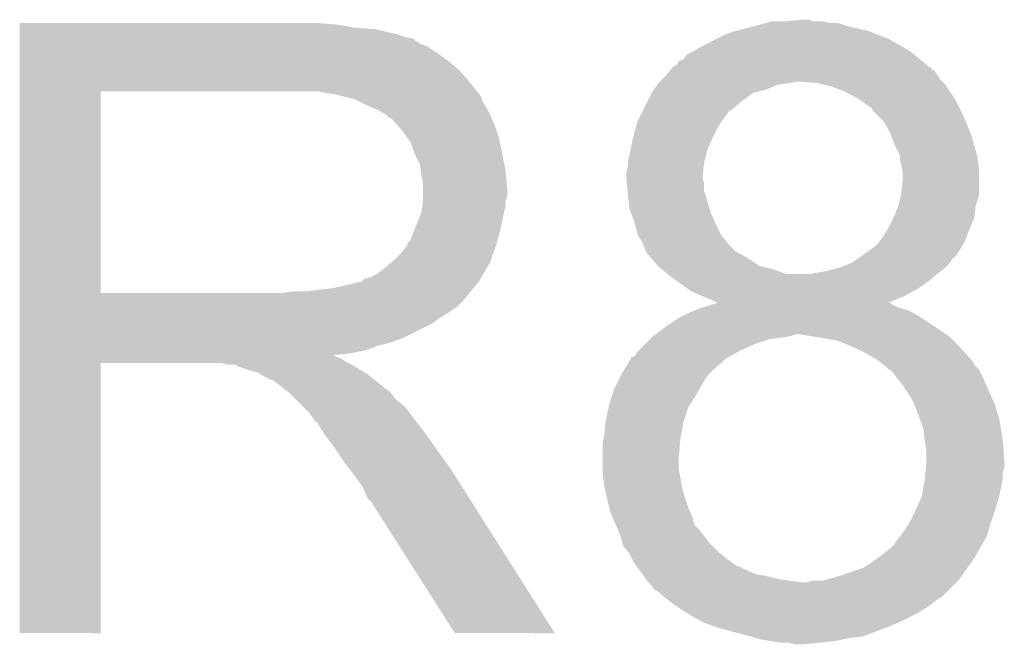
# Model space of a CAD drawing. Extents: x -1.3 to 24.2, y -3.9 to 39.7.
# Tile 23 of 48: x 9.2 to 10.8, y 12 to 13. Entities that reach past the tile are written whole.
import ezdxf

# ---------------------------------------------------------------- set-up
doc = ezdxf.new("R2010")
doc.units = 0
doc.layers.add('5V_TO_3V3_CLICK_V100_GTO', color=12, linetype='CONTINUOUS')

msp = doc.modelspace()

# ---------------------------------------------------------------- linework, layer by layer
at = {"layer": '5V_TO_3V3_CLICK_V100_GTO'}
for points in [[(10.399396, 12.98956), (10.408922, 12.9921), (10.500362, 12.98956), (10.487662, 12.9921)], [(10.43178, 12.9921), (10.454622, 12.994638), (10.474964, 12.9921), (10.467342, 12.994638)], [(10.454622, 12.994638), (10.454642, 12.99464), (10.467342, 12.994638), (10.454642, 12.99464)], [(9.20498, 12.98702), (9.204982, 12.98956), (9.71042, 12.98702), (9.67994, 12.98956)], [(9.20498, 12.98194), (9.20498, 12.98702), (9.740898, 12.98194), (9.71042, 12.98702)], [(9.20498, 12.9794), (9.20498, 12.98194), (9.77392, 12.9794), (9.740898, 12.98194)], [(9.20498, 12.97178), (9.20498, 12.9794), (9.806938, 12.97178), (9.77392, 12.9794)], [(10.335262, 12.97178), (10.3505, 12.976858), (10.574528, 12.97178), (10.561322, 12.976858)], [(10.3505, 12.976858), (10.37082, 12.98194), (10.561322, 12.976858), (10.539312, 12.98194)], [(10.37082, 12.98194), (10.380352, 12.984482), (10.539312, 12.98194), (10.5283, 12.984482)], [(10.380352, 12.984482), (10.399388, 12.989558), (10.5283, 12.984482), (10.513062, 12.989558)], [(10.399388, 12.989558), (10.399396, 12.98956), (10.513062, 12.989558), (10.500362, 12.98956)], [(9.20498, 12.9667), (9.20498, 12.97178), (9.822182, 12.9667), (9.806938, 12.97178)], [(9.20498, 12.964156), (9.20498, 12.9667), (9.834884, 12.964156), (9.822182, 12.9667)], [(9.20498, 12.96162), (9.20498, 12.964156), (9.83742, 12.96162), (9.834884, 12.964156)], [(9.20498, 12.95654), (9.20498, 12.96162), (9.84504, 12.95654), (9.83742, 12.96162)], [(10.29462, 12.95146), (10.32002, 12.96416), (10.616566, 12.95146), (10.594342, 12.96416)], [(10.32002, 12.96416), (10.335262, 12.97178), (10.594342, 12.96416), (10.574528, 12.97178)], [(9.20498, 12.951458), (9.20498, 12.95654), (9.857742, 12.951458), (9.84504, 12.95654)], [(9.20498, 12.9413), (9.20498, 12.951458), (9.87298, 12.9413), (9.857742, 12.951458)], [(10.281918, 12.94384), (10.29462, 12.95146), (10.629898, 12.94384), (10.616566, 12.95146)], [(9.20498, 12.9286), (9.20498, 12.9413), (9.89076, 12.9286), (9.87298, 12.9413)], [(10.259068, 12.9286), (10.266682, 12.931144), (10.648192, 12.9286), (10.645138, 12.931144)], [(10.266682, 12.931144), (10.271766, 12.938762), (10.645138, 12.931144), (10.635994, 12.938762)], [(10.271766, 12.938762), (10.281918, 12.94384), (10.635994, 12.938762), (10.629898, 12.94384)], [(9.204978, 12.893042), (9.20498, 12.91336), (9.92632, 12.893042), (9.908542, 12.91336)], [(9.20498, 12.91336), (9.20498, 12.9286), (9.908542, 12.91336), (9.89076, 12.9286)], [(10.24509, 12.913356), (10.247206, 12.915894), (10.668, 12.913356), (10.662934, 12.915894)], [(10.247206, 12.915894), (10.24931, 12.918418), (10.662934, 12.915894), (10.66292, 12.918418)], [(10.24931, 12.918418), (10.24933, 12.91844), (10.66292, 12.918418), (10.660386, 12.91844)], [(10.24933, 12.91844), (10.251448, 12.92098), (10.660386, 12.91844), (10.657338, 12.92098)], [(10.251448, 12.92098), (10.253986, 12.920986), (10.657338, 12.92098), (10.65733, 12.920986)], [(10.253986, 12.920986), (10.256522, 12.923524), (10.65733, 12.920986), (10.654284, 12.923524)], [(10.256522, 12.923524), (10.259068, 12.9286), (10.654284, 12.923524), (10.648192, 12.9286)], [(10.22858, 12.89558), (10.231118, 12.898118), (10.6807, 12.89558), (10.678162, 12.898118)], [(10.231118, 12.898118), (10.23874, 12.90574), (10.678162, 12.898118), (10.67308, 12.90574)], [(10.23874, 12.90574), (10.24509, 12.913356), (10.67308, 12.90574), (10.668, 12.913356)], [(9.204978, 12.88034), (9.204978, 12.893042), (9.936198, 12.88034), (9.92632, 12.893042)], [(10.215882, 12.877802), (10.219268, 12.882882), (10.378442, 12.877802), (10.398762, 12.882882)], [(10.219268, 12.882882), (10.224346, 12.8905), (10.398762, 12.882882), (10.416544, 12.8905)], [(10.224346, 12.8905), (10.22604, 12.89304), (10.416544, 12.8905), (10.434318, 12.89304)], [(10.22604, 12.89304), (10.226042, 12.893042), (10.434318, 12.89304), (10.434328, 12.893042)], [(10.226042, 12.893042), (10.22858, 12.89558), (10.434328, 12.893042), (10.447022, 12.89558)], [(10.48258, 12.89304), (10.45718, 12.89558), (10.68324, 12.89304), (10.6807, 12.89558)], [(10.492738, 12.8905), (10.48258, 12.89304), (10.68578, 12.8905), (10.68324, 12.89304)], [(10.502902, 12.887958), (10.492738, 12.8905), (10.687476, 12.887958), (10.68578, 12.8905)], [(10.52322, 12.88034), (10.502902, 12.887958), (10.692554, 12.88034), (10.687476, 12.887958)], [(9.204972, 12.557782), (9.204978, 12.88032), (9.3345, 12.557782), (9.334502, 12.88032)], [(9.204978, 12.88032), (9.204978, 12.88034), (9.334502, 12.88032), (9.64184, 12.88034)], [(9.71042, 12.87526), (9.679942, 12.88034), (9.940148, 12.87526), (9.936198, 12.88034)], [(9.730758, 12.870176), (9.71042, 12.87526), (9.9441, 12.870176), (9.940148, 12.87526)], [(9.740902, 12.86764), (9.730758, 12.870176), (9.944102, 12.86764), (9.9441, 12.870176)], [(9.74091, 12.867636), (9.740902, 12.86764), (9.944102, 12.867636), (9.944102, 12.86764)], [(9.761218, 12.857482), (9.74091, 12.867636), (9.94918, 12.857482), (9.944102, 12.867636)], [(10.20953, 12.8651), (10.215882, 12.877802), (10.360658, 12.8651), (10.378442, 12.877802)], [(10.538458, 12.87272), (10.52322, 12.88034), (10.697634, 12.87272), (10.692554, 12.88034)], [(10.54693, 12.867638), (10.538458, 12.87272), (10.70102, 12.867638), (10.697634, 12.87272)], [(10.55116, 12.8651), (10.54693, 12.867638), (10.70229, 12.8651), (10.70102, 12.867638)], [(9.76122, 12.85748), (9.761218, 12.857482), (9.949182, 12.85748), (9.94918, 12.857482)], [(9.779, 12.84986), (9.76122, 12.85748), (9.953752, 12.84986), (9.949182, 12.85748)], [(10.201912, 12.849864), (10.20953, 12.8651), (10.342886, 12.849864), (10.360658, 12.8651)], [(10.56132, 12.85748), (10.55116, 12.8651), (10.7061, 12.85748), (10.70229, 12.8651)], [(10.56894, 12.85239), (10.56132, 12.85748), (10.708646, 12.85239), (10.7061, 12.85748)], [(10.568946, 12.849854), (10.56894, 12.85239), (10.709914, 12.849854), (10.708646, 12.85239)], [(9.78747, 12.844778), (9.779, 12.84986), (9.9568, 12.844778), (9.953752, 12.84986)], [(9.791702, 12.842238), (9.78747, 12.844778), (9.95789, 12.842238), (9.9568, 12.844778)], [(9.796786, 12.83716), (9.791702, 12.842238), (9.960066, 12.83716), (9.95789, 12.842238)], [(9.799326, 12.837154), (9.796786, 12.83716), (9.960068, 12.837154), (9.960066, 12.83716)], [(9.808212, 12.827), (9.799326, 12.837154), (9.96442, 12.827), (9.960068, 12.837154)], [(10.19302, 12.83208), (10.1981, 12.84224), (10.32764, 12.83208), (10.33526, 12.84224)], [(10.1981, 12.84224), (10.20191, 12.84986), (10.33526, 12.84224), (10.34035, 12.84986)], [(10.20191, 12.84986), (10.201912, 12.849864), (10.34035, 12.84986), (10.342886, 12.849864)], [(10.57656, 12.84224), (10.568946, 12.849854), (10.71372, 12.84224), (10.709914, 12.849854)], [(10.586722, 12.832078), (10.57656, 12.84224), (10.717956, 12.832078), (10.71372, 12.84224)], [(9.8171, 12.816842), (9.808212, 12.827), (9.967806, 12.816842), (9.96442, 12.827)], [(10.1854, 12.80414), (10.189554, 12.819378), (10.3124, 12.80414), (10.32002, 12.819378)], [(10.189554, 12.819378), (10.19302, 12.83208), (10.32002, 12.819378), (10.32764, 12.83208)], [(10.59688, 12.8143), (10.586722, 12.832078), (10.725364, 12.8143), (10.717956, 12.832078)], [(9.826174, 12.804138), (9.8171, 12.816842), (9.97204, 12.804138), (9.967806, 12.816842)], [(9.8298, 12.79906), (9.826174, 12.804138), (9.973056, 12.79906), (9.97204, 12.804138)], [(10.181844, 12.786362), (10.1854, 12.80414), (10.304782, 12.786362), (10.3124, 12.80414)], [(10.597834, 12.81176), (10.59688, 12.8143), (10.726422, 12.81176), (10.725364, 12.8143)], [(10.6045, 12.79398), (10.597834, 12.81176), (10.731502, 12.79398), (10.726422, 12.81176)], [(9.83742, 12.77874), (9.8298, 12.79906), (9.97712, 12.77874), (9.973056, 12.79906)], [(10.61212, 12.778738), (10.6045, 12.79398), (10.735856, 12.778738), (10.731502, 12.79398)], [(9.84504, 12.763496), (9.83742, 12.77874), (9.98017, 12.763496), (9.97712, 12.77874)], [(10.17778, 12.768582), (10.18032, 12.77874), (10.300334, 12.768582), (10.302874, 12.77874)], [(10.18032, 12.77874), (10.181844, 12.786362), (10.302874, 12.77874), (10.304782, 12.786362)], [(10.612544, 12.776198), (10.61212, 12.778738), (10.73658, 12.776198), (10.735856, 12.778738)], [(10.61466, 12.7635), (10.612544, 12.776198), (10.738168, 12.7635), (10.73658, 12.776198)], [(9.846492, 12.75334), (9.84504, 12.763496), (9.9822, 12.75334), (9.98017, 12.763496)], [(10.17524, 12.750802), (10.17778, 12.760962), (10.298006, 12.750802), (10.299134, 12.760962)], [(10.17778, 12.76604), (10.17778, 12.768582), (10.2997, 12.76604), (10.300334, 12.768582)], [(10.17778, 12.760962), (10.17778, 12.76604), (10.299134, 12.760962), (10.2997, 12.76604)], [(10.616186, 12.755878), (10.61466, 12.7635), (10.73912, 12.755878), (10.738168, 12.7635)], [(9.84758, 12.745722), (9.846492, 12.75334), (9.982836, 12.745722), (9.9822, 12.75334)], [(9.85012, 12.733018), (9.84758, 12.745722), (9.983894, 12.733018), (9.982836, 12.745722)], [(10.17524, 12.74318), (10.17524, 12.750802), (10.29716, 12.74318), (10.298006, 12.750802)], [(10.17524, 12.740644), (10.17524, 12.74318), (10.29716, 12.740644), (10.29716, 12.74318)], [(10.17524, 12.740638), (10.17524, 12.740644), (10.297162, 12.740638), (10.29716, 12.740644)], [(10.176002, 12.733022), (10.17524, 12.740638), (10.299698, 12.733022), (10.297162, 12.740638)], [(10.6172, 12.750798), (10.616186, 12.755878), (10.739118, 12.750798), (10.73912, 12.755878)], [(10.6172, 12.7381), (10.6172, 12.750798), (10.739118, 12.7381), (10.739118, 12.750798)], [(9.85012, 12.722862), (9.85012, 12.733018), (9.98474, 12.722862), (9.983894, 12.733018)], [(10.177272, 12.720324), (10.176002, 12.733022), (10.2997, 12.720324), (10.299698, 12.733022)], [(10.61466, 12.71524), (10.6172, 12.7381), (10.739118, 12.71524), (10.739118, 12.7381)], [(9.85012, 12.712698), (9.85012, 12.722862), (9.984738, 12.712698), (9.98474, 12.722862)], [(9.85012, 12.70508), (9.85012, 12.712698), (9.9822, 12.70508), (9.984738, 12.712698)], [(10.17778, 12.71524), (10.177272, 12.720324), (10.301396, 12.71524), (10.2997, 12.720324)], [(10.17891, 12.70508), (10.17778, 12.71524), (10.30478, 12.70508), (10.301396, 12.71524)], [(10.610212, 12.697458), (10.614024, 12.712698), (10.73404, 12.697458), (10.739118, 12.712698)], [(10.614024, 12.712698), (10.61466, 12.71524), (10.739118, 12.712698), (10.739118, 12.71524)], [(9.847578, 12.6873), (9.84903, 12.697458), (9.97966, 12.6873), (9.9822, 12.697458)], [(9.84903, 12.697458), (9.850118, 12.705076), (9.9822, 12.697458), (9.9822, 12.705076)], [(9.850118, 12.705076), (9.85012, 12.70508), (9.9822, 12.705076), (9.9822, 12.70508)], [(10.18032, 12.692382), (10.17891, 12.70508), (10.308408, 12.692382), (10.30478, 12.70508)], [(10.60196, 12.67714), (10.609578, 12.694918), (10.731498, 12.67714), (10.733722, 12.694918)], [(10.609578, 12.694918), (10.610212, 12.697458), (10.733722, 12.694918), (10.73404, 12.697458)], [(9.837418, 12.6619), (9.847578, 12.687298), (9.97458, 12.6619), (9.979658, 12.687298)], [(9.847578, 12.687298), (9.847578, 12.6873), (9.979658, 12.687298), (9.97966, 12.6873)], [(10.182226, 12.6873), (10.18032, 12.692382), (10.309858, 12.6873), (10.308408, 12.692382)], [(10.187938, 12.672062), (10.182226, 12.6873), (10.316392, 12.672062), (10.309858, 12.6873)], [(10.601958, 12.677138), (10.60196, 12.67714), (10.731498, 12.677138), (10.731498, 12.67714)], [(9.83234, 12.649202), (9.837418, 12.6619), (9.971116, 12.649202), (9.97458, 12.6619)], [(10.188574, 12.66952), (10.187938, 12.672062), (10.31748, 12.66952), (10.316392, 12.672062)], [(10.193018, 12.651742), (10.188574, 12.66952), (10.32637, 12.651742), (10.31748, 12.66952)], [(10.592814, 12.65936), (10.59434, 12.661902), (10.72388, 12.65936), (10.724968, 12.661902)], [(10.59434, 12.661902), (10.601958, 12.677138), (10.724968, 12.661902), (10.731498, 12.677138)], [(9.829796, 12.641578), (9.83234, 12.649202), (9.969036, 12.641578), (9.971116, 12.649202)], [(10.194542, 12.649204), (10.193018, 12.651742), (10.327638, 12.649204), (10.32637, 12.651742)], [(10.20064, 12.639042), (10.194542, 12.649204), (10.336348, 12.639042), (10.327638, 12.649204)], [(10.579098, 12.63904), (10.58672, 12.6492), (10.716258, 12.63904), (10.720068, 12.6492)], [(10.58672, 12.6492), (10.592814, 12.65936), (10.720068, 12.6492), (10.72388, 12.65936)], [(9.81456, 12.62126), (9.824716, 12.633956), (9.962342, 12.62126), (9.966958, 12.633956)], [(9.824716, 12.63396), (9.82472, 12.636494), (9.96696, 12.63396), (9.96765, 12.636494)], [(9.824716, 12.633956), (9.824716, 12.63396), (9.966958, 12.633956), (9.96696, 12.63396)], [(9.82472, 12.636494), (9.829796, 12.641578), (9.96765, 12.636494), (9.969036, 12.641578)], [(10.20369, 12.63142), (10.20064, 12.639042), (10.34288, 12.63142), (10.336348, 12.639042)], [(10.20572, 12.62634), (10.20369, 12.63142), (10.347962, 12.62634), (10.34288, 12.63142)], [(10.553696, 12.618718), (10.57148, 12.63142), (10.703558, 12.618718), (10.711496, 12.63142)], [(10.57148, 12.63142), (10.579096, 12.639038), (10.711496, 12.63142), (10.716258, 12.639038)], [(10.579096, 12.639038), (10.579098, 12.63904), (10.716258, 12.639038), (10.716258, 12.63904)], [(9.801858, 12.608558), (9.81456, 12.62126), (9.957722, 12.608558), (9.962342, 12.62126)], [(10.20699, 12.623802), (10.20572, 12.62634), (10.3505, 12.623802), (10.347962, 12.62634)], [(10.208258, 12.621264), (10.20699, 12.623802), (10.355576, 12.621264), (10.3505, 12.623802)], [(10.210802, 12.61872), (10.208258, 12.621264), (10.36066, 12.61872), (10.355576, 12.621264)], [(10.217332, 12.6111), (10.210802, 12.61872), (10.373362, 12.6111), (10.36066, 12.61872)], [(10.543028, 12.611098), (10.553696, 12.618718), (10.69594, 12.611098), (10.703558, 12.618718)], [(9.776458, 12.588238), (9.798682, 12.606018), (9.946426, 12.588238), (9.9568, 12.606018)], [(9.798682, 12.606018), (9.801858, 12.608558), (9.9568, 12.606018), (9.957722, 12.608558)], [(10.226038, 12.600942), (10.217332, 12.6111), (10.388596, 12.600942), (10.373362, 12.6111)], [(10.226038, 12.60094), (10.226038, 12.600942), (10.388604, 12.60094), (10.388596, 12.600942)], [(10.231968, 12.595858), (10.226038, 12.60094), (10.40892, 12.595858), (10.388604, 12.60094)], [(10.49782, 12.59332), (10.515602, 12.598402), (10.678794, 12.59332), (10.685146, 12.598402)], [(10.515602, 12.598402), (10.522364, 12.600938), (10.685146, 12.598402), (10.688318, 12.600938)], [(10.522364, 12.600938), (10.53592, 12.60602), (10.688318, 12.600938), (10.69213, 12.60602)], [(10.53592, 12.60602), (10.543028, 12.611098), (10.69213, 12.60602), (10.69594, 12.611098)], [(9.756138, 12.580616), (9.766298, 12.583158), (9.94198, 12.580616), (9.943464, 12.583158)], [(9.766298, 12.583158), (9.776458, 12.588238), (9.943464, 12.583158), (9.946426, 12.588238)], [(10.240854, 12.588242), (10.231968, 12.595858), (10.431778, 12.588242), (10.40892, 12.595858)], [(10.240858, 12.58824), (10.240854, 12.588242), (10.469878, 12.58824), (10.431778, 12.588242)], [(10.24382, 12.5857), (10.240858, 12.58824), (10.669524, 12.5857), (10.672572, 12.58824)], [(10.25449, 12.57808), (10.24382, 12.5857), (10.66038, 12.57808), (10.669524, 12.5857)], [(10.469878, 12.58824), (10.48258, 12.59078), (10.672572, 12.58824), (10.67562, 12.59078)], [(10.48258, 12.59078), (10.49782, 12.59332), (10.67562, 12.59078), (10.678794, 12.59332)], [(9.705338, 12.56538), (9.7282, 12.57046), (9.930552, 12.56538), (9.934786, 12.57046)], [(9.7282, 12.57046), (9.748518, 12.57554), (9.934786, 12.57046), (9.93902, 12.57554)], [(9.751054, 12.57554), (9.756138, 12.580616), (9.93902, 12.57554), (9.94198, 12.580616)], [(10.272272, 12.565378), (10.25449, 12.57808), (10.6426, 12.565378), (10.66038, 12.57808)], [(9.204972, 12.55776), (9.204972, 12.557782), (9.624058, 12.55776), (9.3345, 12.557782)], [(9.204972, 12.5476), (9.204972, 12.55776), (9.91616, 12.5476), (9.924288, 12.55776)], [(9.624058, 12.55776), (9.64184, 12.5603), (9.924288, 12.55776), (9.92632, 12.5603)], [(9.662158, 12.5603), (9.68248, 12.56284), (9.92632, 12.5603), (9.928436, 12.56284)], [(9.68248, 12.56284), (9.705338, 12.56538), (9.928436, 12.56284), (9.930552, 12.56538)], [(10.279378, 12.560302), (10.272272, 12.565378), (10.63346, 12.560302), (10.6426, 12.565378)], [(10.29716, 12.55268), (10.279378, 12.560302), (10.61974, 12.55268), (10.63346, 12.560302)], [(10.30986, 12.5476), (10.29716, 12.55268), (10.607096, 12.5476), (10.61974, 12.55268)], [(9.20497, 12.5349), (9.204972, 12.5476), (9.90346, 12.5349), (9.91616, 12.5476)], [(10.297748, 12.534898), (10.314186, 12.539978), (10.609582, 12.534898), (10.599424, 12.539978)], [(10.320016, 12.542522), (10.30986, 12.5476), (10.594458, 12.542522), (10.607096, 12.5476)], [(10.314186, 12.539978), (10.322392, 12.542514), (10.599424, 12.539978), (10.596886, 12.542514)], [(10.322412, 12.54252), (10.320016, 12.542522), (10.594454, 12.54252), (10.594458, 12.542522)], [(10.322392, 12.542514), (10.322412, 12.54252), (10.596886, 12.542514), (10.594454, 12.54252)], [(9.20497, 12.52474), (9.20497, 12.5349), (9.888222, 12.52474), (9.90346, 12.5349)], [(9.20497, 12.51712), (9.20497, 12.52474), (9.87552, 12.51712), (9.888222, 12.52474)], [(10.23874, 12.50442), (10.2616, 12.51966), (10.668, 12.50442), (10.64514, 12.51966)], [(10.2616, 12.51966), (10.28395, 12.52982), (10.64514, 12.51966), (10.627362, 12.52982)], [(10.28395, 12.52982), (10.289542, 12.532362), (10.627362, 12.52982), (10.618462, 12.532362)], [(10.289542, 12.532362), (10.297748, 12.534898), (10.618462, 12.532362), (10.609582, 12.534898)], [(9.20497, 12.5095), (9.20497, 12.51712), (9.865358, 12.5095), (9.87552, 12.51712)], [(9.20497, 12.48664), (9.20497, 12.5095), (9.81964, 12.48664), (9.865358, 12.5095)], [(10.221808, 12.49172), (10.23874, 12.50442), (10.68705, 12.49172), (10.668, 12.50442)], [(10.21588, 12.48664), (10.218422, 12.48918), (10.42416, 12.48664), (10.43939, 12.48918)], [(10.218422, 12.48918), (10.218424, 12.489182), (10.43939, 12.48918), (10.439402, 12.489182)], [(10.218424, 12.489182), (10.221808, 12.49172), (10.439402, 12.489182), (10.444484, 12.49172)], [(10.468624, 12.489178), (10.452098, 12.49172), (10.690862, 12.489178), (10.68705, 12.49172)], [(10.48512, 12.48664), (10.468624, 12.489178), (10.6934, 12.48664), (10.690862, 12.489178)], [(9.20497, 12.47902), (9.20497, 12.48664), (9.799318, 12.47902), (9.81964, 12.48664)], [(9.20497, 12.473938), (9.20497, 12.47902), (9.778998, 12.473938), (9.799318, 12.47902)], [(9.20497, 12.46632), (9.20497, 12.473938), (9.758678, 12.46632), (9.778998, 12.473938)], [(10.19556, 12.46632), (10.20572, 12.47648), (10.358118, 12.46632), (10.38098, 12.47648)], [(10.20572, 12.47648), (10.21334, 12.4841), (10.38098, 12.47648), (10.403842, 12.4841)], [(10.21334, 12.4841), (10.21588, 12.48664), (10.403842, 12.4841), (10.42416, 12.48664)], [(10.513062, 12.481558), (10.48512, 12.48664), (10.698482, 12.481558), (10.6934, 12.48664)], [(10.53846, 12.4714), (10.513062, 12.481558), (10.70864, 12.4714), (10.698482, 12.481558)], [(9.204968, 12.45616), (9.20497, 12.458666), (9.710424, 12.45616), (9.707912, 12.458666)], [(9.20497, 12.46124), (9.20497, 12.46632), (9.733282, 12.46124), (9.758678, 12.46632)], [(9.20497, 12.458666), (9.20497, 12.46124), (9.707912, 12.458666), (9.733282, 12.46124)], [(10.187944, 12.456168), (10.193022, 12.463782), (10.339844, 12.456168), (10.353548, 12.463782)], [(10.193022, 12.463782), (10.19556, 12.46632), (10.353548, 12.463782), (10.358118, 12.46632)], [(10.54354, 12.46886), (10.53846, 12.4714), (10.71118, 12.46886), (10.70864, 12.4714)], [(10.558778, 12.46124), (10.54354, 12.46886), (10.717952, 12.46124), (10.71118, 12.46886)], [(10.576558, 12.45108), (10.558778, 12.46124), (10.726982, 12.45108), (10.717952, 12.46124)], [(9.20496, 12.014222), (9.204968, 12.445978), (9.334478, 12.014222), (9.3345, 12.445978)], [(9.204968, 12.453618), (9.204968, 12.45616), (9.718044, 12.453618), (9.710424, 12.45616)], [(9.204968, 12.44854), (9.204968, 12.453618), (9.725662, 12.44854), (9.718044, 12.453618)], [(9.204968, 12.446), (9.204968, 12.44854), (9.73074, 12.446), (9.725662, 12.44854)], [(9.204968, 12.445978), (9.204968, 12.446), (9.3345, 12.445978), (9.527538, 12.446)], [(9.537698, 12.44346), (9.527538, 12.446), (9.735818, 12.44346), (9.73074, 12.446)], [(9.552938, 12.440924), (9.550394, 12.44346), (9.740046, 12.440924), (9.735818, 12.44346)], [(9.575802, 12.4333), (9.552938, 12.440924), (9.752754, 12.4333), (9.740046, 12.440924)], [(10.170668, 12.4333), (10.182858, 12.453622), (10.3124, 12.4333), (10.335262, 12.453622)], [(10.182858, 12.453622), (10.18286, 12.453624), (10.335262, 12.453622), (10.335264, 12.453624)], [(10.18286, 12.453624), (10.182882, 12.45616), (10.335264, 12.453624), (10.33983, 12.45616)], [(10.182882, 12.45616), (10.187944, 12.456168), (10.33983, 12.45616), (10.339844, 12.456168)], [(10.582918, 12.445994), (10.576558, 12.45108), (10.7315, 12.445994), (10.726982, 12.45108)], [(10.586094, 12.443454), (10.582918, 12.445994), (10.731506, 12.443454), (10.7315, 12.445994)], [(10.58926, 12.44092), (10.586094, 12.443454), (10.73404, 12.44092), (10.731506, 12.443454)], [(10.594344, 12.435838), (10.58926, 12.44092), (10.739122, 12.435838), (10.73404, 12.44092)], [(9.585958, 12.430762), (9.575802, 12.4333), (9.756984, 12.430762), (9.752754, 12.4333)], [(9.589772, 12.42822), (9.585958, 12.430762), (9.76122, 12.42822), (9.756984, 12.430762)], [(9.593578, 12.425682), (9.589772, 12.42822), (9.764394, 12.425682), (9.76122, 12.42822)], [(9.608816, 12.418062), (9.593578, 12.425682), (9.773918, 12.418062), (9.764394, 12.425682)], [(10.16, 12.41298), (10.16635, 12.425682), (10.29716, 12.41298), (10.304782, 12.425682)], [(10.16635, 12.425682), (10.16762, 12.428218), (10.304782, 12.425682), (10.307318, 12.428218)], [(10.16762, 12.428218), (10.170668, 12.4333), (10.307318, 12.428218), (10.3124, 12.4333)], [(10.594348, 12.435836), (10.594344, 12.435838), (10.739122, 12.435836), (10.739122, 12.435838)], [(10.59942, 12.433296), (10.594348, 12.435836), (10.740392, 12.433296), (10.739122, 12.435836)], [(10.609298, 12.4206), (10.59942, 12.433296), (10.74674, 12.4206), (10.740392, 12.433296)], [(9.611354, 12.41806), (9.608816, 12.418062), (9.77392, 12.41806), (9.773918, 12.418062)], [(9.6139, 12.415522), (9.611354, 12.41806), (9.777094, 12.415522), (9.77392, 12.41806)], [(9.62406, 12.4079), (9.6139, 12.415522), (9.78662, 12.4079), (9.777094, 12.415522)], [(10.15492, 12.40282), (10.16, 12.41298), (10.291354, 12.40282), (10.29716, 12.41298)], [(10.6172, 12.41044), (10.609298, 12.4206), (10.751096, 12.41044), (10.74674, 12.4206)], [(10.62228, 12.40282), (10.6172, 12.41044), (10.75436, 12.40282), (10.751096, 12.41044)], [(9.627236, 12.40536), (9.62406, 12.4079), (9.78916, 12.40536), (9.78662, 12.4079)], [(9.633588, 12.400278), (9.627236, 12.40536), (9.796782, 12.400278), (9.78916, 12.40536)], [(9.636758, 12.397742), (9.633588, 12.400278), (9.798812, 12.397742), (9.796782, 12.400278)], [(9.646922, 12.387578), (9.636758, 12.397742), (9.806942, 12.387578), (9.798812, 12.397742)], [(10.1473, 12.37742), (10.152634, 12.3952), (10.275888, 12.37742), (10.287, 12.3952)], [(10.152634, 12.3952), (10.15492, 12.40282), (10.287, 12.3952), (10.291354, 12.40282)], [(10.63244, 12.38758), (10.62228, 12.40282), (10.761136, 12.38758), (10.75436, 12.40282)], [(9.659622, 12.374878), (9.646922, 12.387578), (9.822182, 12.374878), (9.806942, 12.387578)], [(10.635488, 12.37996), (10.63244, 12.38758), (10.764522, 12.37996), (10.761136, 12.38758)], [(10.6426, 12.36218), (10.635488, 12.37996), (10.769856, 12.36218), (10.764522, 12.37996)], [(9.667238, 12.36726), (9.659622, 12.374878), (9.827896, 12.36726), (9.822182, 12.374878)], [(9.674858, 12.3571), (9.667238, 12.36726), (9.835516, 12.3571), (9.827896, 12.36726)], [(10.14222, 12.352022), (10.146792, 12.374882), (10.266682, 12.352022), (10.274302, 12.374882)], [(10.146792, 12.374882), (10.1473, 12.37742), (10.274302, 12.374882), (10.275888, 12.37742)], [(10.645458, 12.35456), (10.6426, 12.36218), (10.77214, 12.35456), (10.769856, 12.36218)], [(9.67613, 12.35456), (9.674858, 12.3571), (9.83742, 12.35456), (9.835516, 12.3571)], [(9.677394, 12.352034), (9.67613, 12.35456), (9.839386, 12.352034), (9.83742, 12.35456)], [(9.679928, 12.35202), (9.677394, 12.352034), (9.839396, 12.35202), (9.839386, 12.352034)], [(9.69264, 12.3317), (9.679928, 12.35202), (9.8552, 12.3317), (9.839396, 12.35202)], [(10.13968, 12.329162), (10.14222, 12.352018), (10.262524, 12.329162), (10.26668, 12.352018)], [(10.14222, 12.352018), (10.14222, 12.352022), (10.26668, 12.352018), (10.266682, 12.352022)], [(10.65022, 12.341858), (10.645458, 12.35456), (10.774258, 12.341858), (10.77214, 12.35456)], [(9.70788, 12.31138), (9.69264, 12.3317), (9.869424, 12.31138), (9.8552, 12.3317)], [(10.652196, 12.324082), (10.65022, 12.341858), (10.77722, 12.324082), (10.774258, 12.341858)], [(10.13714, 12.319002), (10.138408, 12.32408), (10.261176, 12.319002), (10.2616, 12.32408)], [(10.13714, 12.2936), (10.13714, 12.319002), (10.25906, 12.2936), (10.261176, 12.319002)], [(10.138408, 12.32408), (10.13968, 12.329162), (10.2616, 12.32408), (10.262524, 12.329162)], [(10.65276, 12.319), (10.652196, 12.324082), (10.777612, 12.319), (10.77722, 12.324082)], [(10.6553, 12.303758), (10.65276, 12.319), (10.778784, 12.303758), (10.777612, 12.319)], [(9.711268, 12.3063), (9.70788, 12.31138), (9.87298, 12.3063), (9.869424, 12.31138)], [(9.72312, 12.28852), (9.711268, 12.3063), (9.885912, 12.28852), (9.87298, 12.3063)], [(10.6553, 12.291062), (10.6553, 12.303758), (10.77976, 12.291062), (10.778784, 12.303758)], [(9.731024, 12.27836), (9.72312, 12.28852), (9.8933, 12.27836), (9.885912, 12.28852)], [(10.13714, 12.275822), (10.13714, 12.2936), (10.25906, 12.275822), (10.25906, 12.2936)], [(10.65424, 12.278358), (10.6553, 12.29106), (10.779758, 12.278358), (10.779758, 12.29106)], [(10.6553, 12.29106), (10.6553, 12.291062), (10.779758, 12.29106), (10.77976, 12.291062)], [(9.7409, 12.26566), (9.731024, 12.27836), (9.901358, 12.26566), (9.8933, 12.27836)], [(10.13714, 12.273282), (10.13714, 12.275822), (10.259568, 12.273282), (10.25906, 12.275822)], [(10.13827, 12.26312), (10.13714, 12.273282), (10.2616, 12.26312), (10.259568, 12.273282)], [(10.65276, 12.26058), (10.653606, 12.270736), (10.77722, 12.26058), (10.77722, 12.270736)], [(10.653606, 12.270736), (10.65424, 12.278358), (10.77722, 12.270736), (10.779758, 12.278358)], [(9.753598, 12.247882), (9.7409, 12.26566), (9.912638, 12.247882), (9.901358, 12.26566)], [(10.13968, 12.250422), (10.13827, 12.26312), (10.263718, 12.250422), (10.2616, 12.26312)], [(10.64814, 12.23518), (10.652758, 12.260578), (10.77214, 12.23518), (10.77722, 12.260578)], [(10.652758, 12.260578), (10.65276, 12.26058), (10.77722, 12.260578), (10.77722, 12.26058)], [(9.761218, 12.230104), (9.753598, 12.247882), (9.923918, 12.230104), (9.912638, 12.247882)], [(10.140246, 12.24788), (10.13968, 12.250422), (10.26414, 12.24788), (10.263718, 12.250422)], [(10.144196, 12.2301), (10.140246, 12.24788), (10.26922, 12.2301), (10.26414, 12.24788)], [(9.768838, 12.22248), (9.761218, 12.230104), (9.928754, 12.22248), (9.923918, 12.230104)], [(9.77138, 12.217402), (9.768838, 12.22248), (9.931976, 12.217402), (9.928754, 12.22248)], [(10.14476, 12.22756), (10.144196, 12.2301), (10.270068, 12.22756), (10.26922, 12.2301)], [(10.147936, 12.21486), (10.14476, 12.22756), (10.2743, 12.21486), (10.270068, 12.22756)], [(10.640906, 12.2174), (10.647678, 12.232638), (10.76706, 12.2174), (10.771412, 12.232638)], [(10.647678, 12.232638), (10.64814, 12.23518), (10.771412, 12.232638), (10.77214, 12.23518)], [(9.900916, 12.01421), (9.77138, 12.217402), (10.060894, 12.01421), (9.931976, 12.217402)], [(10.14984, 12.207242), (10.147936, 12.21486), (10.277566, 12.207242), (10.2743, 12.21486)], [(10.154194, 12.197084), (10.14984, 12.207242), (10.281918, 12.197084), (10.277566, 12.207242)], [(10.627358, 12.189458), (10.63752, 12.20978), (10.757746, 12.189458), (10.76452, 12.20978)], [(10.63752, 12.20978), (10.640906, 12.2174), (10.76452, 12.20978), (10.76706, 12.2174)], [(10.155282, 12.194544), (10.154194, 12.197084), (10.28192, 12.194544), (10.281918, 12.197084)], [(10.158548, 12.186924), (10.155282, 12.194544), (10.28446, 12.186924), (10.28192, 12.194544)], [(10.625666, 12.18692), (10.627358, 12.189458), (10.7569, 12.18692), (10.757746, 12.189458)], [(10.161816, 12.1793), (10.158548, 12.186924), (10.292078, 12.1793), (10.28446, 12.186924)], [(10.16508, 12.171682), (10.161816, 12.1793), (10.297794, 12.171682), (10.292078, 12.1793)], [(10.613134, 12.169138), (10.6172, 12.17422), (10.75182, 12.169138), (10.75327, 12.17422)], [(10.6172, 12.17422), (10.625666, 12.18692), (10.75327, 12.17422), (10.7569, 12.18692)], [(10.165806, 12.16914), (10.16508, 12.171682), (10.2997, 12.16914), (10.297794, 12.171682)], [(10.169434, 12.156442), (10.165806, 12.16914), (10.309858, 12.156442), (10.2997, 12.16914)], [(10.601958, 12.153898), (10.60704, 12.16152), (10.74311, 12.153898), (10.747466, 12.16152)], [(10.60704, 12.16152), (10.613134, 12.169138), (10.747466, 12.16152), (10.75182, 12.169138)], [(10.170158, 12.153902), (10.169434, 12.156442), (10.312398, 12.153902), (10.309858, 12.156442)], [(10.178288, 12.14374), (10.170158, 12.153902), (10.32256, 12.14374), (10.312398, 12.153902)], [(10.18032, 12.1412), (10.178288, 12.14374), (10.325736, 12.1412), (10.32256, 12.14374)], [(10.57656, 12.13358), (10.599418, 12.15136), (10.7315, 12.13358), (10.74166, 12.15136)], [(10.599418, 12.15136), (10.601958, 12.153898), (10.74166, 12.15136), (10.74311, 12.153898)], [(10.184132, 12.13358), (10.18032, 12.1412), (10.33526, 12.13358), (10.325736, 12.1412)], [(10.18794, 12.125962), (10.184132, 12.13358), (10.345926, 12.125962), (10.33526, 12.13358)], [(10.19175, 12.120884), (10.18794, 12.125962), (10.353034, 12.120884), (10.345926, 12.125962)], [(10.5537, 12.11834), (10.576556, 12.133578), (10.720614, 12.11834), (10.7315, 12.133578)], [(10.576556, 12.133578), (10.57656, 12.13358), (10.7315, 12.133578), (10.7315, 12.13358)], [(10.191752, 12.12088), (10.19175, 12.120884), (10.355576, 12.12088), (10.353034, 12.120884)], [(10.197466, 12.11326), (10.191752, 12.12088), (10.37082, 12.11326), (10.355576, 12.12088)], [(10.201274, 12.108182), (10.197466, 12.11326), (10.383518, 12.108182), (10.37082, 12.11326)], [(10.50798, 12.103102), (10.5537, 12.11834), (10.709728, 12.103102), (10.720614, 12.11834)], [(10.20318, 12.10564), (10.201274, 12.108182), (10.39876, 12.10564), (10.383518, 12.108182)], [(10.206568, 12.10056), (10.20318, 12.10564), (10.41908, 12.10056), (10.39876, 12.10564)], [(10.20826, 12.09802), (10.206568, 12.10056), (10.43686, 12.09802), (10.41908, 12.10056)], [(10.2108, 12.09548), (10.20826, 12.09802), (10.45718, 12.09548), (10.43686, 12.09802)], [(10.215878, 12.0904), (10.2108, 12.09548), (10.698478, 12.0904), (10.703558, 12.09548)], [(10.464796, 12.09548), (10.472418, 12.098018), (10.703558, 12.09548), (10.706098, 12.098018)], [(10.472418, 12.098018), (10.487658, 12.09802), (10.706098, 12.098018), (10.706098, 12.09802)], [(10.487658, 12.09802), (10.50798, 12.103102), (10.706098, 12.09802), (10.709728, 12.103102)], [(10.218418, 12.085324), (10.215878, 12.0904), (10.693402, 12.085324), (10.698478, 12.0904)], [(10.220954, 12.082786), (10.218418, 12.085324), (10.690864, 12.082786), (10.693402, 12.085324)], [(10.223494, 12.08278), (10.220954, 12.082786), (10.690858, 12.08278), (10.690864, 12.082786)], [(10.235354, 12.072618), (10.223494, 12.08278), (10.680696, 12.072618), (10.690858, 12.08278)], [(10.23832, 12.070078), (10.235354, 12.072618), (10.67562, 12.070078), (10.680696, 12.072618)], [(10.24128, 12.06754), (10.23832, 12.070078), (10.672234, 12.06754), (10.67562, 12.070078)], [(10.259062, 12.05484), (10.24128, 12.06754), (10.6553, 12.05484), (10.672234, 12.06754)], [(10.259066, 12.054838), (10.259062, 12.05484), (10.655298, 12.054838), (10.6553, 12.05484)], [(10.271254, 12.04722), (10.259066, 12.054838), (10.6426, 12.04722), (10.655298, 12.054838)], [(10.27938, 12.04214), (10.271254, 12.04722), (10.63244, 12.04214), (10.6426, 12.04722)], [(10.297158, 12.03198), (10.27938, 12.04214), (10.61212, 12.03198), (10.63244, 12.04214)], [(10.31748, 12.02436), (10.297158, 12.03198), (10.59434, 12.02436), (10.61212, 12.03198)], [(10.33526, 12.01928), (10.31748, 12.02436), (10.580792, 12.01928), (10.59434, 12.02436)], [(10.37336, 12.00912), (10.33526, 12.01928), (10.553698, 12.00912), (10.580792, 12.01928)], [(9.334478, 12.0142), (9.20496, 12.014222), (9.334478, 12.0142), (9.334478, 12.014222)], [(10.0609, 12.0142), (10.060894, 12.01421), (10.0609, 12.0142), (9.900916, 12.01421)], [(10.38225, 12.00658), (10.37336, 12.00912), (10.533382, 12.00658), (10.553698, 12.00912)], [(10.391138, 12.00404), (10.38225, 12.00658), (10.52068, 12.00404), (10.533382, 12.00658)], [(10.406378, 12.0015), (10.391138, 12.00404), (10.50798, 12.0015), (10.52068, 12.00404)], [(10.421618, 11.99896), (10.406378, 12.0015), (10.48512, 11.99896), (10.50798, 12.0015)], [(10.444478, 11.99642), (10.434318, 11.99896), (10.457182, 11.99642), (10.48512, 11.99896)]]:
    msp.add_solid(points, dxfattribs=at)

doc.saveas('drawing.dxf')
